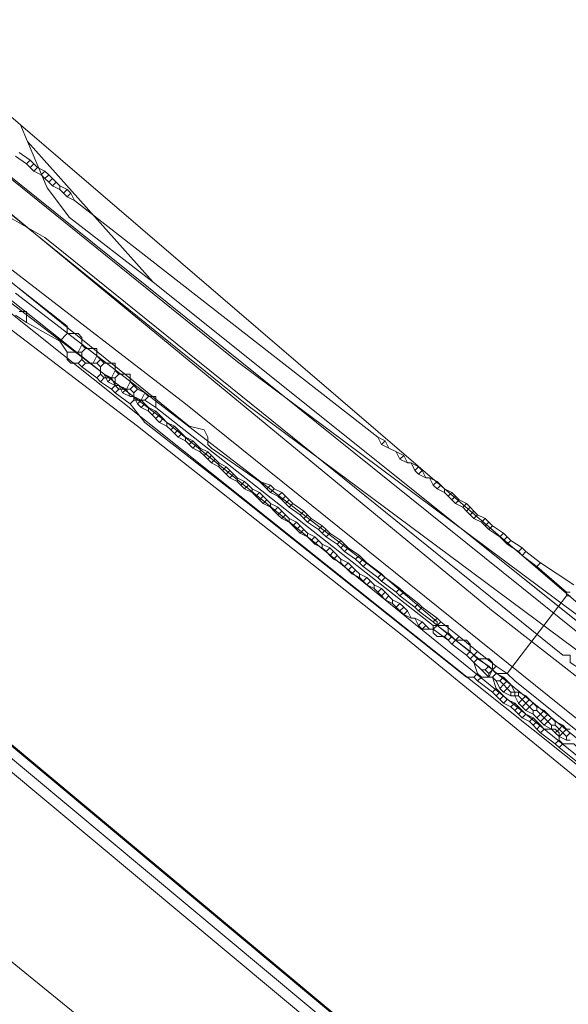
# Model space of a CAD drawing. Header units: metres. Extents: x 92810 to 93633, y 464687 to 465459.
# Tile 195 of 256: x 93221 to 93231, y 465132 to 465151. Entities that reach past the tile are written whole.
import ezdxf
from ezdxf.lldxf.tags import DXFTag

# ---------------------------------------------------------------- set-up
doc = ezdxf.new("R2010")
doc.units = ezdxf.units.M
for name, color, linetype, lineweight, transparency in [('B-OI-KL-DATA_KPN-G', 90, 'SI_B_DATA_KPN', 18, 0.4), ('B-OI-KL-DATA_LIANDER-G', 90, 'SI_B_DATA_LIANDER', 18, 0.4), ('B-OI-KL-DATA_ZIGGO BV-G', 90, 'SI_B_DATA_ZIGGO', 18, 0.4), ('B-OI-KL-ET_HS_LIANDER-G', 10, 'SI_B_ET_HS_LIANDON', 18, 0.4), ('B-OI-KL-ET_LS_LIANDER-G', 190, 'SI_B_ET_LS_LIANDER', 18, 0.4), ('B-OI-KL-GAS_LD_LIANDER-G', 30, 'SI_B_GAS_LD_LIANDER', 18, 0.4), ('B-WE-KL-DATA-G', 90, 'KL-DATA-N', 18, 0.4), ('B-WE-KL-WARMTENET-G', 80, 'KL-WARMTENET-N', 18, 0.4), ('B-WE-KL-WATER-G', 170, 'KL-WATER-N', 18, 0.4)]:
    doc.layers.add(name, color=color, linetype=linetype, lineweight=lineweight, transparency=transparency)
doc.styles.get("Standard").update_dxf_attribs({"font": 'isocp.shx'})
tags = doc.linetypes.add('KL-DATA-N', pattern='A,4,-1,[101,NLCS.SHX,S=0.5,R=0,X=0,Y=0],-1,4,-1,["D",Standard,S=1,R=0,X=-0.25,Y=-0.5],-1.5', length=12.5).pattern_tags.tags
tags[18] = DXFTag(74, 10)
tags = doc.linetypes.add('KL-WARMTENET-N', pattern='A,7,-1.5,["WN",Standard,S=1,R=0,X=-0.3,Y=-0.5],-3', length=11.5).pattern_tags.tags
tags[6] = DXFTag(74, 10)
doc.linetypes.add('KL-WATER-N', pattern='A,7,-0.5,[168,NLCS.SHX,S=0.75,R=0,X=0.75,Y=0],-2', length=9.5)
doc.linetypes.add('SI_B_DATA_KPN', pattern='A,5,-2,["KPN",Standard,S=1.5,R=0,X=-0.51,Y=-0.75],-8', length=15)
doc.linetypes.add('SI_B_DATA_LIANDER', pattern='A,5,-2,["LI-DATA",Standard,S=1.5,R=0,X=-0.51,Y=-0.75],-11', length=18)
doc.linetypes.add('SI_B_DATA_ZIGGO', pattern='A,5,-2,["ZIGGO",Standard,S=1.5,R=0,X=-0.51,Y=-0.75],-9', length=16)
doc.linetypes.add('SI_B_ET_HS_LIANDON', pattern='A,5,-2,["LI-HS",Standard,S=1.5,R=0,X=-0.51,Y=-0.75],-10', length=17)
doc.linetypes.add('SI_B_ET_LS_LIANDER', pattern='A,5,-2,["LI-LS",Standard,S=1.5,R=0,X=-0.51,Y=-0.75],-10', length=17)
doc.linetypes.add('SI_B_GAS_LD_LIANDER', pattern='A,5,-2,["LI-G-LD",Standard,S=1.5,R=0,X=-0.51,Y=-0.75],-11', length=18)

msp = doc.modelspace()

# ---------------------------------------------------------------- linework, layer by layer
at = {"layer": 'B-OI-KL-DATA_KPN-G', "flags": 128}
for points in [[(93196.893, 465166.179), (93196.964, 465165.964), (93197.893, 465165.536), (93203.679, 465161.036), (93208.679, 465156.964), (93238.25, 465133.179), (93246.893, 465126.464), (93257.25, 465117.321), (93258.036, 465116.821), (93258.036, 465116.679), (93258.25, 465116.679), (93258.393, 465116.536), (93258.964, 465116.107)], [(93196.964, 465150.821), (93200.321, 465148.25), (93201.036, 465147.821), (93201.964, 465147.036), (93207.036, 465143.179), (93208.321, 465142.107), (93214.893, 465136.75), (93217.107, 465135.107), (93218.179, 465134.179), (93224.321, 465129.179), (93229.107, 465125.393)]]:
    msp.add_lwpolyline(points, dxfattribs=at)
at = {"layer": 'B-OI-KL-DATA_LIANDER-G', "flags": 128}
for points in [[(93416.464, 465004.107), (93411.75, 465007.964), (93411.107, 465008.393), (93408.536, 465009.679), (93407.464, 465010.536), (93407.036, 465010.536), (93367.107, 465041.036), (93367.036, 465041.464), (93359.464, 465047.179), (93357.964, 465047.179), (93357.464, 465046.393), (93356.679, 465046.107), (93355.464, 465044.536), (93354.893, 465044.036), (93354.893, 465043.964), (93354.964, 465043.679), (93354.179, 465041.821), (93348.679, 465033.679), (93347.607, 465033.107), (93346.536, 465031.536), (93346.393, 465030.393), (93345.607, 465029.607), (93345.607, 465029.393), (93344.964, 465028.964), (93344.464, 465028.964), (93340.107, 465031.179), (93283.25, 465074.179), (93272.75, 465081.679), (93271.321, 465083.107), (93270.821, 465083.321), (93265.679, 465091.679), (93265.679, 465092.393), (93265.036, 465094.036), (93264.679, 465094.107), (93255.964, 465099.036), (93255.821, 465099.536), (93255.464, 465099.75), (93255.393, 465100.25), (93256.393, 465104.893), (93256.25, 465105.821), (93253.821, 465107.393), (93250.25, 465111.607), (93208.607, 465146.393), (93196.536, 465156.25), (93193.321, 465160.75), (93192.679, 465161.179), (93188.964, 465168.821)], [(93218.036, 465147.179), (93218.25, 465147.179), (93218.536, 465146.964), (93221.536, 465144.607), (93221.536, 465144.464)], [(93220.536, 465144.821), (93220.75, 465144.679)], [(93220.607, 465144.893), (93220.75, 465144.893), (93220.75, 465144.679)], [(93220.75, 465144.679), (93221.393, 465144.321)], [(93221.536, 465144.464), (93221.393, 465144.321)], [(93221.536, 465144.464), (93221.75, 465144.464), (93221.821, 465144.393), (93221.821, 465144.25)], [(93221.393, 465144.321), (93221.536, 465144.107)], [(93221.821, 465144.25), (93221.75, 465144.107)], [(93221.821, 465144.25), (93221.893, 465144.179)], [(93221.536, 465144.107), (93221.821, 465144.107)], [(93221.536, 465144.107), (93221.536, 465143.964), (93221.607, 465143.893), (93221.75, 465143.893)], [(93221.893, 465144.179), (93221.821, 465144.107)], [(93221.821, 465144.107), (93221.821, 465143.964)], [(93221.893, 465144.179), (93222.107, 465144.179), (93222.107, 465144.036)], [(93222.107, 465144.036), (93222.036, 465143.893)], [(93222.107, 465144.036), (93222.179, 465143.964)], [(93221.821, 465143.964), (93221.75, 465143.893)], [(93221.75, 465143.893), (93221.821, 465143.821)], [(93221.821, 465143.964), (93221.893, 465143.893)], [(93221.893, 465143.893), (93221.821, 465143.821)], [(93221.893, 465143.893), (93222.107, 465143.893)], [(93222.179, 465143.964), (93222.107, 465143.893)], [(93222.107, 465143.893), (93222.179, 465143.821)], [(93222.179, 465143.964), (93222.25, 465143.893)], [(93222.25, 465143.893), (93222.179, 465143.821)], [(93222.25, 465143.893), (93222.464, 465143.893), (93222.464, 465143.75)], [(93221.821, 465143.821), (93222.107, 465143.607)], [(93222.179, 465143.679), (93222.107, 465143.607)], [(93222.179, 465143.821), (93222.179, 465143.679)], [(93222.179, 465143.679), (93222.25, 465143.607)], [(93222.464, 465143.75), (93222.393, 465143.607)], [(93222.464, 465143.75), (93222.536, 465143.679)], [(93222.536, 465143.679), (93222.464, 465143.607)], [(93222.536, 465143.679), (93222.75, 465143.679), (93222.75, 465143.536)], [(93222.107, 465143.607), (93222.179, 465143.536)], [(93222.25, 465143.607), (93222.179, 465143.536)], [(93222.179, 465143.536), (93222.393, 465143.393)], [(93222.25, 465143.607), (93222.464, 465143.607)], [(93222.464, 465143.464), (93222.393, 465143.393)], [(93222.464, 465143.607), (93222.464, 465143.464)], [(93222.464, 465143.464), (93222.536, 465143.393)], [(93222.75, 465143.536), (93222.679, 465143.393)], [(93222.75, 465143.536), (93222.821, 465143.464)], [(93222.821, 465143.464), (93222.75, 465143.393)], [(93222.821, 465143.464), (93222.893, 465143.393)], [(93222.393, 465143.393), (93222.464, 465143.321)], [(93222.536, 465143.393), (93222.464, 465143.321)], [(93222.464, 465143.321), (93222.75, 465143.107)], [(93222.536, 465143.393), (93222.75, 465143.393)], [(93222.75, 465143.393), (93222.821, 465143.321)], [(93222.893, 465143.393), (93222.821, 465143.321)], [(93222.821, 465143.321), (93222.821, 465143.179)], [(93222.893, 465143.393), (93223.036, 465143.321)], [(93223.036, 465143.321), (93222.964, 465143.179)], [(93223.036, 465143.321), (93223.107, 465143.25)], [(93222.821, 465143.179), (93222.75, 465143.107)], [(93222.75, 465143.107), (93223.036, 465142.75), (93224.679, 465141.464), (93229.25, 465137.821), (93229.393, 465137.821)], [(93222.821, 465143.179), (93223.036, 465143.179)], [(93223.107, 465143.25), (93223.036, 465143.179)], [(93223.036, 465143.179), (93223.25, 465143.036)], [(93223.107, 465143.25), (93223.25, 465143.25), (93223.25, 465143.036)], [(93223.25, 465143.036), (93228.607, 465138.821)], [(93228.607, 465138.821), (93228.893, 465138.821), (93228.893, 465138.679)], [(93228.607, 465138.821), (93228.607, 465138.679), (93228.679, 465138.607), (93228.821, 465138.607)], [(93228.893, 465138.679), (93228.821, 465138.607)], [(93228.821, 465138.607), (93228.893, 465138.536)], [(93228.893, 465138.679), (93228.964, 465138.607)], [(93228.964, 465138.607), (93228.893, 465138.536)], [(93228.893, 465138.536), (93228.964, 465138.464)], [(93228.964, 465138.607), (93229.036, 465138.536)], [(93229.036, 465138.536), (93228.964, 465138.464)], [(93229.036, 465138.536), (93229.25, 465138.536), (93229.321, 465138.464), (93229.321, 465138.321)], [(93228.964, 465138.464), (93229.25, 465138.25)], [(93229.321, 465138.321), (93229.25, 465138.25)], [(93229.25, 465138.25), (93229.321, 465138.179)], [(93229.321, 465138.321), (93229.393, 465138.25)], [(93229.393, 465138.25), (93229.321, 465138.179)], [(93229.321, 465138.179), (93229.393, 465138.107)], [(93229.393, 465138.25), (93229.464, 465138.179)], [(93229.464, 465138.179), (93229.393, 465138.107)], [(93229.464, 465138.179), (93229.679, 465138.179), (93229.75, 465138.107), (93229.75, 465137.964)], [(93229.393, 465138.107), (93229.464, 465137.893)], [(93229.75, 465137.964), (93229.679, 465137.821)], [(93229.75, 465137.964), (93229.821, 465137.893)], [(93229.464, 465137.893), (93229.393, 465137.821)], [(93229.393, 465137.821), (93229.464, 465137.75)], [(93229.464, 465137.893), (93229.536, 465137.821)], [(93229.536, 465137.821), (93229.464, 465137.75)], [(93229.536, 465137.821), (93229.75, 465137.821)], [(93229.821, 465137.893), (93229.75, 465137.821)], [(93229.75, 465137.821), (93229.821, 465137.607)], [(93229.821, 465137.893), (93230.036, 465137.893), (93230.179, 465137.75), (93239.607, 465130.179), (93240.321, 465129.536), (93242.036, 465128.107), (93242.036, 465127.964)], [(93229.464, 465137.75), (93229.75, 465137.536)], [(93229.821, 465137.607), (93229.75, 465137.536)], [(93229.821, 465137.607), (93229.893, 465137.536)], [(93229.75, 465137.536), (93229.821, 465137.464)], [(93229.893, 465137.536), (93229.821, 465137.464)], [(93229.821, 465137.464), (93229.893, 465137.393)], [(93229.893, 465137.536), (93229.964, 465137.464)], [(93229.964, 465137.464), (93229.893, 465137.393)], [(93229.893, 465137.393), (93229.964, 465137.321)], [(93229.964, 465137.464), (93230.036, 465137.393)], [(93230.036, 465137.393), (93229.964, 465137.321)], [(93230.036, 465137.393), (93230.179, 465137.321)], [(93229.964, 465137.321), (93230.107, 465137.25)], [(93230.179, 465137.321), (93230.107, 465137.25)], [(93230.107, 465137.25), (93230.179, 465137.179)], [(93230.179, 465137.321), (93230.321, 465137.179)], [(93230.25, 465137.25), (93230.179, 465137.179)], [(93230.179, 465137.179), (93230.321, 465137.036)], [(93230.321, 465137.179), (93230.25, 465137.107)], [(93230.321, 465137.179), (93230.393, 465137.107)], [(93230.393, 465137.107), (93230.321, 465137.036)], [(93230.321, 465137.036), (93230.464, 465136.964)], [(93230.393, 465137.107), (93230.536, 465137.036)], [(93230.536, 465137.036), (93230.464, 465136.964)], [(93230.536, 465137.036), (93230.607, 465136.964)], [(93230.464, 465136.964), (93230.536, 465136.893)], [(93230.607, 465136.964), (93230.536, 465136.893)], [(93230.536, 465136.893), (93230.607, 465136.821)], [(93230.607, 465136.964), (93230.679, 465136.893)], [(93230.679, 465136.893), (93230.607, 465136.821)], [(93230.607, 465136.821), (93230.679, 465136.75)], [(93230.679, 465136.893), (93230.75, 465136.821)], [(93230.75, 465136.821), (93230.679, 465136.75)], [(93230.75, 465136.821), (93230.964, 465136.821), (93231.036, 465136.75), (93231.036, 465136.607)], [(93230.679, 465136.75), (93230.964, 465136.536)], [(93231.036, 465136.607), (93230.964, 465136.536)], [(93230.964, 465136.536), (93231.036, 465136.464)], [(93231.036, 465136.607), (93231.107, 465136.536)], [(93231.107, 465136.536), (93231.036, 465136.464)], [(93231.036, 465136.464), (93231.393, 465136.179)], [(93231.107, 465136.536), (93231.321, 465136.536), (93231.464, 465136.393), (93231.464, 465136.25)]]:
    msp.add_lwpolyline(points, dxfattribs=at)
at = {"layer": 'B-OI-KL-DATA_ZIGGO BV-G', "flags": 128}
for points in [[(93220.632, 465148.502), (93218.677, 465150.182)], [(93220.632, 465148.502), (93237.543, 465133.974)], [(93220.769, 465148.18), (93220.632, 465148.502)], [(93220.769, 465148.18), (93223.2, 465145.461)], [(93221.58, 465146.71), (93221.15, 465147.28), (93220.769, 465148.18)], [(93223.2, 465145.461), (93221.58, 465146.71)], [(93223.2, 465145.461), (93237.543, 465133.974)], [(93223.2, 465145.461), (93248.201, 465125.438), (93257.425, 465119.296), (93259.224, 465118.888)]]:
    msp.add_lwpolyline(points, dxfattribs=at)
at = {"layer": 'B-OI-KL-ET_HS_LIANDER-G', "flags": 128}
for points in [[(93188.321, 465170.679), (93190.464, 465168.607), (93191.607, 465167.679), (93216.321, 465148.893), (93223.821, 465143.107), (93239.25, 465130.679), (93248.464, 465123.107), (93261.607, 465112.25), (93262.036, 465111.964), (93263.179, 465111.607), (93264.607, 465111.679), (93265.179, 465111.821), (93265.964, 465112.036), (93266.179, 465112.179), (93269.107, 465114.607), (93269.179, 465114.464)], [(93189.607, 465168.179), (93196.607, 465162.679), (93204.893, 465156.393), (93211.393, 465151.536), (93214.75, 465148.893), (93222.893, 465142.679), (93228.036, 465138.607), (93260.107, 465112.321), (93261.607, 465111.179), (93262.964, 465110.821)], [(93192.893, 465161.179), (93193.679, 465159.679), (93194.393, 465158.607), (93195.393, 465157.321), (93196.25, 465156.464), (93208.536, 465146.464), (93214.964, 465141.107), (93250.107, 465111.75), (93250.893, 465110.964), (93253.536, 465107.679), (93253.821, 465107.464), (93256.107, 465105.893), (93256.25, 465105.679), (93256.393, 465105.393), (93256.393, 465105.036), (93255.321, 465099.964), (93256.036, 465099.25)], [(93192.607, 465161.036), (93192.964, 465160.179), (93193.893, 465158.607), (93194.607, 465157.607), (93195.464, 465156.679), (93196.393, 465155.75), (93197.893, 465154.536), (93208.25, 465146.179), (93213.393, 465141.893), (93249.821, 465111.464), (93250.607, 465110.679), (93253.25, 465107.393), (93253.679, 465107.036), (93255.821, 465105.607), (93255.964, 465105.393), (93254.964, 465100.464), (93255.036, 465099.607), (93255.821, 465098.964)], [(93192.75, 465161.036), (93193.464, 465159.607), (93193.75, 465159.179), (93195.107, 465157.321), (93196.536, 465155.893), (93197.679, 465154.964), (93208.393, 465146.321), (93213.107, 465142.393), (93249.964, 465111.607), (93250.75, 465110.821), (93253.393, 465107.536), (93253.821, 465107.179), (93255.964, 465105.75), (93256.107, 465105.536), (93256.179, 465105.107), (93256.107, 465104.75), (93255.179, 465100.464), (93255.25, 465099.679), (93255.893, 465099.107)], [(93220.536, 465145.25), (93227.679, 465139.75), (93228.679, 465138.893), (93228.679, 465138.821)], [(93220.464, 465145.107), (93222.25, 465143.679)], [(93220.321, 465144.964), (93231.679, 465135.893)], [(93222.25, 465143.679), (93222.393, 465143.607)], [(93222.25, 465143.679), (93222.321, 465143.536)], [(93222.393, 465143.607), (93222.321, 465143.536)], [(93222.321, 465143.536), (93222.464, 465143.464)], [(93222.393, 465143.607), (93222.464, 465143.464)], [(93222.464, 465143.464), (93222.536, 465143.464)], [(93222.536, 465143.464), (93222.679, 465143.393)], [(93222.536, 465143.464), (93222.607, 465143.321)], [(93222.679, 465143.393), (93222.607, 465143.321)], [(93222.607, 465143.321), (93222.75, 465143.25)], [(93222.679, 465143.393), (93222.75, 465143.25)], [(93222.75, 465143.25), (93222.821, 465143.25)], [(93222.821, 465143.25), (93222.964, 465143.179)], [(93222.821, 465143.25), (93222.893, 465143.107)], [(93222.964, 465143.179), (93222.893, 465143.107)], [(93222.893, 465143.107), (93222.964, 465143.036)], [(93222.964, 465143.179), (93223.036, 465143.107)], [(93223.036, 465143.107), (93222.964, 465143.036)], [(93223.036, 465143.107), (93223.107, 465143.036)], [(93222.964, 465143.036), (93223.107, 465142.964)], [(93223.107, 465143.036), (93223.25, 465142.964)], [(93223.107, 465143.036), (93223.107, 465142.964)], [(93223.107, 465142.964), (93223.179, 465142.893)], [(93223.25, 465142.964), (93223.179, 465142.893)], [(93223.179, 465142.893), (93223.321, 465142.75)], [(93223.25, 465142.964), (93223.321, 465142.893)], [(93223.321, 465142.893), (93223.25, 465142.821)], [(93223.321, 465142.893), (93223.393, 465142.821)], [(93223.393, 465142.821), (93223.321, 465142.75)], [(93223.321, 465142.75), (93223.464, 465142.679)], [(93223.393, 465142.821), (93223.464, 465142.75)], [(93223.464, 465142.75), (93223.607, 465142.679)], [(93223.464, 465142.75), (93223.464, 465142.679)], [(93223.464, 465142.679), (93223.536, 465142.607)], [(93223.607, 465142.679), (93223.536, 465142.607)], [(93223.536, 465142.607), (93223.607, 465142.536)], [(93223.607, 465142.679), (93223.679, 465142.607)], [(93223.679, 465142.607), (93223.607, 465142.536)], [(93223.607, 465142.536), (93223.679, 465142.464)], [(93223.679, 465142.607), (93223.75, 465142.536)], [(93223.75, 465142.536), (93223.679, 465142.464)], [(93223.75, 465142.536), (93223.821, 465142.464)], [(93223.679, 465142.464), (93223.821, 465142.393)], [(93223.821, 465142.464), (93223.964, 465142.393)], [(93223.821, 465142.464), (93223.821, 465142.393)], [(93223.821, 465142.393), (93223.893, 465142.321)], [(93223.964, 465142.393), (93223.893, 465142.321)], [(93223.893, 465142.321), (93223.964, 465142.25)], [(93223.964, 465142.393), (93224.036, 465142.321)], [(93224.036, 465142.321), (93223.964, 465142.25)], [(93224.036, 465142.321), (93224.107, 465142.25)], [(93223.964, 465142.25), (93224.107, 465142.179)], [(93224.107, 465142.25), (93224.25, 465142.179)], [(93224.107, 465142.25), (93224.107, 465142.179)], [(93224.107, 465142.179), (93224.179, 465142.107)], [(93224.25, 465142.179), (93224.179, 465142.107)], [(93224.25, 465142.179), (93224.321, 465142.107)], [(93224.179, 465142.107), (93224.25, 465142.036)], [(93224.321, 465142.107), (93224.25, 465142.036)], [(93224.25, 465142.036), (93224.321, 465141.964)], [(93224.321, 465142.107), (93224.393, 465142.036)], [(93224.393, 465142.036), (93224.321, 465141.964)], [(93224.321, 465141.964), (93224.464, 465141.893)], [(93224.393, 465142.036), (93224.464, 465141.964)], [(93224.464, 465141.964), (93224.607, 465141.893)], [(93224.464, 465141.964), (93224.464, 465141.893)], [(93224.464, 465141.893), (93224.536, 465141.821)], [(93224.607, 465141.893), (93224.536, 465141.821)], [(93224.536, 465141.821), (93224.607, 465141.75)], [(93224.607, 465141.893), (93224.679, 465141.821)], [(93224.679, 465141.821), (93224.607, 465141.75)], [(93224.607, 465141.75), (93224.679, 465141.679)], [(93224.679, 465141.821), (93224.821, 465141.679)], [(93224.75, 465141.75), (93224.679, 465141.679)], [(93224.679, 465141.679), (93224.821, 465141.607)], [(93224.821, 465141.679), (93224.964, 465141.607)], [(93224.821, 465141.679), (93224.821, 465141.607)], [(93224.821, 465141.607), (93224.893, 465141.536)], [(93224.964, 465141.607), (93224.893, 465141.536)], [(93224.964, 465141.607), (93225.036, 465141.536)], [(93224.893, 465141.536), (93224.964, 465141.464)], [(93225.036, 465141.536), (93224.964, 465141.464)], [(93224.964, 465141.464), (93225.107, 465141.393)], [(93225.036, 465141.536), (93225.107, 465141.464)], [(93225.107, 465141.464), (93225.25, 465141.393)], [(93225.107, 465141.464), (93225.107, 465141.393)], [(93225.107, 465141.393), (93225.179, 465141.321)], [(93225.25, 465141.393), (93225.179, 465141.321)], [(93225.25, 465141.393), (93225.321, 465141.321)], [(93225.179, 465141.321), (93225.321, 465141.179)], [(93225.321, 465141.321), (93225.25, 465141.25)], [(93225.321, 465141.321), (93225.393, 465141.25)], [(93225.393, 465141.25), (93225.321, 465141.179)], [(93225.393, 465141.25), (93225.464, 465141.179)], [(93225.321, 465141.179), (93225.464, 465141.107)], [(93225.464, 465141.179), (93225.607, 465141.107)], [(93225.464, 465141.179), (93225.464, 465141.107)], [(93225.464, 465141.107), (93225.536, 465141.036)], [(93225.607, 465141.107), (93225.536, 465141.036)], [(93225.536, 465141.036), (93225.607, 465140.964)], [(93225.607, 465141.107), (93225.679, 465141.036)], [(93225.679, 465141.036), (93225.607, 465140.964)], [(93225.679, 465141.036), (93225.75, 465140.964)], [(93225.607, 465140.964), (93225.679, 465140.893)], [(93225.75, 465140.964), (93225.679, 465140.893)], [(93225.679, 465140.893), (93225.821, 465140.821)], [(93225.75, 465140.964), (93225.821, 465140.893)], [(93225.821, 465140.893), (93225.964, 465140.821)], [(93225.821, 465140.893), (93225.821, 465140.821)], [(93225.821, 465140.821), (93225.893, 465140.75)], [(93225.964, 465140.821), (93225.893, 465140.75)], [(93225.964, 465140.821), (93226.036, 465140.75)], [(93225.893, 465140.75), (93225.964, 465140.679)], [(93226.036, 465140.75), (93225.964, 465140.679)], [(93225.964, 465140.679), (93226.036, 465140.607)], [(93226.036, 465140.75), (93226.107, 465140.679)], [(93226.107, 465140.679), (93226.036, 465140.607)], [(93226.107, 465140.679), (93226.179, 465140.607)], [(93226.036, 465140.607), (93226.179, 465140.536)], [(93226.179, 465140.607), (93226.321, 465140.536)], [(93226.179, 465140.607), (93226.179, 465140.536)], [(93226.179, 465140.536), (93226.25, 465140.464)], [(93226.321, 465140.536), (93226.25, 465140.464)], [(93226.25, 465140.464), (93226.321, 465140.393)], [(93226.321, 465140.536), (93226.393, 465140.464)], [(93226.393, 465140.464), (93226.321, 465140.393)], [(93226.393, 465140.464), (93226.464, 465140.393)], [(93226.321, 465140.393), (93226.464, 465140.321)], [(93226.464, 465140.393), (93226.607, 465140.321)], [(93226.464, 465140.393), (93226.464, 465140.321)], [(93226.464, 465140.321), (93226.536, 465140.25)], [(93226.607, 465140.321), (93226.536, 465140.25)], [(93226.536, 465140.25), (93226.607, 465140.179)], [(93226.607, 465140.321), (93226.679, 465140.25)], [(93226.679, 465140.25), (93226.607, 465140.179)], [(93226.679, 465140.25), (93226.821, 465140.107)], [(93226.607, 465140.179), (93226.679, 465140.107)], [(93226.75, 465140.179), (93226.679, 465140.107)], [(93226.679, 465140.107), (93226.821, 465140.036)], [(93226.821, 465140.107), (93226.964, 465140.036)], [(93226.821, 465140.107), (93226.821, 465140.036)], [(93226.821, 465140.036), (93226.893, 465139.964)], [(93226.964, 465140.036), (93226.893, 465139.964)], [(93226.893, 465139.964), (93226.964, 465139.893)], [(93226.964, 465140.036), (93227.036, 465139.964)], [(93227.036, 465139.964), (93226.964, 465139.893)], [(93226.964, 465139.893), (93227.036, 465139.821)], [(93227.036, 465139.964), (93227.107, 465139.893)], [(93227.107, 465139.893), (93227.036, 465139.821)], [(93227.107, 465139.893), (93227.179, 465139.821)], [(93227.036, 465139.821), (93227.179, 465139.75)], [(93227.179, 465139.821), (93227.321, 465139.75)], [(93227.179, 465139.821), (93227.179, 465139.75)], [(93227.179, 465139.75), (93227.321, 465139.607)], [(93227.321, 465139.75), (93227.25, 465139.679)], [(93227.321, 465139.75), (93227.393, 465139.679)], [(93227.393, 465139.679), (93227.321, 465139.607)], [(93227.393, 465139.679), (93227.464, 465139.607)], [(93227.321, 465139.607), (93227.464, 465139.536)], [(93227.464, 465139.607), (93227.607, 465139.536)], [(93227.464, 465139.607), (93227.464, 465139.536)], [(93227.464, 465139.536), (93227.536, 465139.464)], [(93227.607, 465139.536), (93227.536, 465139.464)], [(93227.607, 465139.536), (93227.679, 465139.464)], [(93227.536, 465139.464), (93227.607, 465139.393)], [(93227.679, 465139.464), (93227.607, 465139.393)], [(93227.607, 465139.393), (93227.679, 465139.321)], [(93227.679, 465139.464), (93227.821, 465139.321)], [(93227.75, 465139.393), (93227.679, 465139.321)], [(93227.679, 465139.321), (93227.821, 465139.25)], [(93227.821, 465139.321), (93227.964, 465139.25)], [(93227.821, 465139.321), (93227.821, 465139.25)], [(93227.821, 465139.25), (93227.893, 465139.179)], [(93227.964, 465139.25), (93227.893, 465139.179)], [(93227.893, 465139.179), (93227.964, 465139.107)], [(93227.964, 465139.25), (93228.036, 465139.179)], [(93228.036, 465139.179), (93227.964, 465139.107)], [(93227.964, 465139.107), (93228.036, 465139.036)], [(93228.036, 465139.179), (93228.107, 465139.107)], [(93228.107, 465139.107), (93228.036, 465139.036)], [(93228.107, 465139.107), (93228.179, 465138.964)], [(93228.036, 465139.036), (93228.179, 465138.964)], [(93228.179, 465138.964), (93228.25, 465138.964)], [(93228.25, 465138.964), (93228.393, 465138.893)], [(93228.25, 465138.964), (93228.321, 465138.821)], [(93228.393, 465138.893), (93228.321, 465138.821)], [(93228.321, 465138.821), (93228.393, 465138.75)], [(93228.393, 465138.893), (93228.464, 465138.821)], [(93228.464, 465138.821), (93228.393, 465138.75)], [(93228.393, 465138.75), (93228.607, 465138.75)], [(93228.464, 465138.821), (93228.536, 465138.75)], [(93228.679, 465138.821), (93228.607, 465138.75)], [(93228.607, 465138.75), (93228.893, 465138.536)], [(93228.679, 465138.821), (93228.964, 465138.607)], [(93228.964, 465138.607), (93228.893, 465138.536)], [(93228.893, 465138.536), (93228.964, 465138.464)], [(93228.964, 465138.607), (93229.036, 465138.536)], [(93229.036, 465138.536), (93228.964, 465138.464)], [(93229.036, 465138.536), (93229.321, 465138.321)], [(93228.964, 465138.464), (93229.25, 465138.25)], [(93229.321, 465138.321), (93229.25, 465138.25)], [(93229.25, 465138.25), (93229.321, 465138.179)], [(93229.321, 465138.321), (93229.393, 465138.25)], [(93229.393, 465138.25), (93229.321, 465138.179)], [(93229.321, 465138.179), (93229.393, 465138.107)], [(93229.393, 465138.25), (93229.464, 465138.179)], [(93229.464, 465138.179), (93229.393, 465138.107)], [(93229.464, 465138.179), (93229.679, 465138.036)], [(93229.393, 465138.107), (93229.536, 465137.964)], [(93229.536, 465137.964), (93229.607, 465137.964)], [(93229.536, 465137.964), (93229.679, 465137.821)], [(93229.679, 465138.036), (93229.607, 465137.964)], [(93229.607, 465137.964), (93229.679, 465137.893)], [(93229.679, 465138.036), (93229.75, 465137.964)], [(93229.75, 465137.964), (93229.679, 465137.893)], [(93229.75, 465137.964), (93229.821, 465137.893)], [(93229.679, 465137.893), (93229.679, 465137.821)], [(93229.679, 465137.821), (93229.75, 465137.821)], [(93229.821, 465137.893), (93229.75, 465137.821)], [(93229.75, 465137.821), (93229.821, 465137.75)], [(93229.821, 465137.893), (93229.964, 465137.821)], [(93229.964, 465137.821), (93229.893, 465137.75)], [(93229.964, 465137.821), (93230.036, 465137.75)], [(93229.821, 465137.75), (93229.893, 465137.75)], [(93229.821, 465137.75), (93229.893, 465137.607)], [(93229.893, 465137.75), (93229.964, 465137.679)], [(93229.964, 465137.679), (93229.893, 465137.607)], [(93229.893, 465137.607), (93229.964, 465137.536)], [(93230.036, 465137.75), (93229.964, 465137.679)], [(93229.964, 465137.679), (93230.036, 465137.607)], [(93230.036, 465137.607), (93229.964, 465137.536)], [(93230.036, 465137.75), (93230.107, 465137.679)], [(93230.107, 465137.679), (93230.036, 465137.607)], [(93230.036, 465137.607), (93230.107, 465137.536)], [(93230.107, 465137.679), (93230.179, 465137.536)], [(93229.964, 465137.536), (93230.107, 465137.464)], [(93230.107, 465137.536), (93230.25, 465137.536)], [(93230.107, 465137.536), (93230.107, 465137.464)], [(93230.107, 465137.464), (93230.25, 465137.464)], [(93230.179, 465137.536), (93230.179, 465137.464)], [(93230.179, 465137.464), (93230.25, 465137.321)], [(93230.25, 465137.536), (93230.393, 465137.464)], [(93230.25, 465137.536), (93230.25, 465137.464)], [(93230.25, 465137.464), (93230.321, 465137.393)], [(93230.321, 465137.393), (93230.25, 465137.321)], [(93230.393, 465137.464), (93230.321, 465137.393)], [(93230.321, 465137.393), (93230.393, 465137.321)], [(93230.393, 465137.464), (93230.464, 465137.393)], [(93230.464, 465137.393), (93230.393, 465137.321)], [(93230.464, 465137.393), (93230.536, 465137.321)], [(93230.25, 465137.321), (93230.321, 465137.25)], [(93230.393, 465137.321), (93230.321, 465137.25)], [(93230.321, 465137.25), (93230.393, 465137.179)], [(93230.393, 465137.321), (93230.464, 465137.25)], [(93230.464, 465137.25), (93230.393, 465137.179)], [(93230.536, 465137.321), (93230.464, 465137.25)], [(93230.464, 465137.25), (93230.536, 465137.179)], [(93230.536, 465137.321), (93230.607, 465137.25)], [(93230.607, 465137.25), (93230.75, 465137.179)], [(93230.607, 465137.25), (93230.607, 465137.179)], [(93230.393, 465137.179), (93230.536, 465137.107)], [(93230.536, 465137.179), (93230.607, 465137.179)], [(93230.536, 465137.179), (93230.536, 465137.107)], [(93230.536, 465137.107), (93230.607, 465137.036)], [(93230.607, 465137.179), (93230.679, 465137.107)], [(93230.679, 465137.107), (93230.607, 465137.036)], [(93230.607, 465137.036), (93230.679, 465136.964)], [(93230.75, 465137.179), (93230.679, 465137.107)], [(93230.679, 465137.107), (93230.75, 465137.036)], [(93230.75, 465137.036), (93230.679, 465136.964)], [(93230.75, 465137.179), (93230.821, 465137.107)], [(93230.821, 465137.107), (93230.75, 465137.036)], [(93230.75, 465137.036), (93230.821, 465136.964)], [(93230.821, 465137.107), (93230.893, 465137.036)], [(93230.893, 465137.036), (93230.821, 465136.964)], [(93230.893, 465137.036), (93230.964, 465136.964)], [(93230.679, 465136.964), (93230.75, 465136.893)], [(93230.821, 465136.964), (93230.75, 465136.893)], [(93230.75, 465136.893), (93230.893, 465136.821)], [(93230.821, 465136.964), (93230.893, 465136.893)], [(93230.893, 465136.893), (93230.964, 465136.893)], [(93230.893, 465136.893), (93230.893, 465136.821)], [(93230.893, 465136.821), (93230.964, 465136.75)], [(93230.964, 465136.964), (93231.107, 465136.893)], [(93230.964, 465136.964), (93230.964, 465136.893)], [(93230.964, 465136.893), (93231.036, 465136.821)], [(93231.036, 465136.821), (93230.964, 465136.75)], [(93231.107, 465136.893), (93231.036, 465136.821)], [(93231.036, 465136.821), (93231.107, 465136.75)], [(93231.107, 465136.893), (93231.179, 465136.821)], [(93231.179, 465136.821), (93231.107, 465136.75)], [(93231.179, 465136.821), (93231.25, 465136.821)], [(93230.964, 465136.75), (93231.036, 465136.679)], [(93231.107, 465136.75), (93231.036, 465136.679)], [(93231.036, 465136.679), (93231.179, 465136.607)], [(93231.107, 465136.75), (93231.179, 465136.679)], [(93231.25, 465136.75), (93231.179, 465136.679)], [(93231.179, 465136.679), (93231.179, 465136.607)], [(93231.179, 465136.607), (93231.25, 465136.607)]]:
    msp.add_lwpolyline(points, dxfattribs=at)
at = {"layer": 'B-OI-KL-ET_LS_LIANDER-G'}
for p, q in [((93195.75, 465165.393), (93223.893, 465142.679)), ((93220.536, 465147.893), (93220.75, 465147.75)), ((93220.607, 465147.964), (93220.821, 465147.821)), ((93220.821, 465147.821), (93220.75, 465147.75)), ((93220.75, 465147.75), (93220.821, 465147.679)), ((93220.821, 465147.821), (93220.893, 465147.75)), ((93220.893, 465147.75), (93220.821, 465147.679)), ((93220.821, 465147.679), (93220.893, 465147.607)), ((93220.893, 465147.75), (93220.964, 465147.679)), ((93220.964, 465147.679), (93220.893, 465147.607)), ((93220.964, 465147.679), (93221.107, 465147.607)), ((93220.893, 465147.607), (93221.036, 465147.536)), ((93221.107, 465147.607), (93221.036, 465147.536)), ((93221.036, 465147.536), (93221.107, 465147.464)), ((93221.107, 465147.607), (93221.179, 465147.536)), ((93221.179, 465147.536), (93221.107, 465147.464)), ((93221.107, 465147.464), (93221.179, 465147.393)), ((93221.179, 465147.536), (93221.25, 465147.464)), ((93221.25, 465147.464), (93221.179, 465147.393)), ((93221.25, 465147.464), (93221.321, 465147.393)), ((93221.179, 465147.393), (93221.25, 465147.321)), ((93221.321, 465147.393), (93221.25, 465147.321)), ((93221.25, 465147.321), (93221.393, 465147.25)), ((93221.321, 465147.393), (93221.393, 465147.321)), ((93221.393, 465147.321), (93221.536, 465147.25)), ((93221.393, 465147.321), (93221.393, 465147.25)), ((93221.393, 465147.25), (93221.464, 465147.179)), ((93221.536, 465147.25), (93221.464, 465147.179)), ((93221.464, 465147.179), (93221.536, 465147.107)), ((93221.536, 465147.25), (93221.607, 465147.179)), ((93221.607, 465147.179), (93221.536, 465147.107)), ((93221.536, 465147.107), (93221.679, 465147.036)), ((93221.607, 465147.179), (93221.679, 465147.036)), ((93221.679, 465147.036), (93227.536, 465142.464)), ((93223.893, 465142.679), (93224.179, 465142.607)), ((93224.179, 465142.607), (93224.25, 465142.464)), ((93224.25, 465142.464), (93224.25, 465142.321)), ((93224.25, 465142.321), (93224.321, 465142.25)), ((93227.536, 465142.464), (93227.679, 465142.393)), ((93227.536, 465142.464), (93227.607, 465142.321)), ((93227.679, 465142.393), (93227.607, 465142.321)), ((93227.607, 465142.321), (93228.036, 465142.107)), ((93227.679, 465142.393), (93227.75, 465142.25)), ((93224.321, 465142.25), (93225.25, 465141.607)), ((93227.893, 465142.179), (93227.964, 465142.036)), ((93228.036, 465142.107), (93227.964, 465142.036)), ((93227.964, 465142.036), (93228.107, 465141.964)), ((93228.036, 465142.107), (93228.107, 465141.964)), ((93228.107, 465141.964), (93228.179, 465141.964)), ((93228.179, 465141.964), (93228.321, 465141.893)), ((93228.179, 465141.964), (93228.25, 465141.821)), ((93228.321, 465141.893), (93228.25, 465141.821)), ((93228.25, 465141.821), (93228.321, 465141.75)), ((93228.321, 465141.893), (93228.393, 465141.821)), ((93228.393, 465141.821), (93228.321, 465141.75)), ((93228.321, 465141.75), (93228.464, 465141.679)), ((93228.393, 465141.821), (93228.464, 465141.679)), ((93225.25, 465141.607), (93225.464, 465141.536)), ((93225.25, 465141.607), (93225.393, 465141.464)), ((93228.464, 465141.679), (93228.536, 465141.679)), ((93228.536, 465141.679), (93228.679, 465141.607)), ((93228.536, 465141.679), (93228.607, 465141.536)), ((93228.679, 465141.607), (93228.607, 465141.536)), ((93228.679, 465141.607), (93228.75, 465141.536)), ((93225.464, 465141.536), (93225.393, 465141.464)), ((93225.393, 465141.464), (93225.464, 465141.393)), ((93225.464, 465141.536), (93225.536, 465141.464)), ((93225.536, 465141.464), (93225.464, 465141.393)), ((93225.464, 465141.393), (93225.607, 465141.321)), ((93225.536, 465141.464), (93225.679, 465141.393)), ((93225.679, 465141.393), (93225.607, 465141.321)), ((93225.679, 465141.393), (93225.821, 465141.25)), ((93228.607, 465141.536), (93228.679, 465141.464)), ((93228.75, 465141.536), (93228.679, 465141.464)), ((93228.679, 465141.464), (93228.821, 465141.393)), ((93228.75, 465141.536), (93228.821, 465141.464)), ((93228.821, 465141.464), (93228.964, 465141.393)), ((93228.821, 465141.464), (93228.821, 465141.393)), ((93228.821, 465141.393), (93228.893, 465141.321)), ((93228.964, 465141.393), (93228.893, 465141.321)), ((93228.964, 465141.393), (93229.036, 465141.321)), ((93225.607, 465141.321), (93225.679, 465141.25)), ((93225.75, 465141.321), (93225.679, 465141.25)), ((93225.679, 465141.25), (93225.821, 465141.107)), ((93225.821, 465141.25), (93225.75, 465141.179)), ((93225.821, 465141.25), (93225.893, 465141.179)), ((93228.893, 465141.321), (93228.964, 465141.25)), ((93229.036, 465141.321), (93228.964, 465141.25)), ((93228.964, 465141.25), (93229.036, 465141.179)), ((93229.036, 465141.321), (93229.107, 465141.25)), ((93229.107, 465141.25), (93229.036, 465141.179)), ((93229.107, 465141.25), (93229.25, 465141.179)), ((93225.893, 465141.179), (93225.821, 465141.107)), ((93225.821, 465141.107), (93226.036, 465140.964)), ((93225.893, 465141.179), (93226.107, 465141.036)), ((93226.107, 465141.036), (93226.036, 465140.964)), ((93226.107, 465141.036), (93226.179, 465140.964)), ((93229.036, 465141.179), (93229.179, 465141.107)), ((93229.25, 465141.179), (93229.179, 465141.107)), ((93229.179, 465141.107), (93229.25, 465141.036)), ((93229.25, 465141.179), (93229.321, 465141.107)), ((93229.321, 465141.107), (93229.25, 465141.036)), ((93229.25, 465141.036), (93229.321, 465140.964)), ((93229.321, 465141.107), (93229.393, 465141.036)), ((93229.393, 465141.036), (93229.321, 465140.964)), ((93229.393, 465141.036), (93229.464, 465140.964)), ((93226.036, 465140.964), (93226.107, 465140.893)), ((93226.179, 465140.964), (93226.107, 465140.893)), ((93226.107, 465140.893), (93226.179, 465140.821)), ((93226.179, 465140.964), (93226.25, 465140.893)), ((93226.25, 465140.893), (93226.179, 465140.821)), ((93226.179, 465140.821), (93226.393, 465140.679)), ((93226.25, 465140.893), (93226.464, 465140.75)), ((93229.321, 465140.964), (93229.393, 465140.893)), ((93229.464, 465140.964), (93229.393, 465140.893)), ((93229.393, 465140.893), (93229.536, 465140.821)), ((93229.464, 465140.964), (93229.607, 465140.893)), ((93229.607, 465140.893), (93229.536, 465140.821)), ((93229.536, 465140.821), (93229.607, 465140.75)), ((93229.607, 465140.893), (93229.679, 465140.821)), ((93229.679, 465140.821), (93229.607, 465140.75)), ((93229.679, 465140.821), (93229.75, 465140.75)), ((93226.464, 465140.75), (93226.393, 465140.679)), ((93226.393, 465140.679), (93226.464, 465140.607)), ((93226.464, 465140.75), (93226.536, 465140.679)), ((93226.536, 465140.679), (93226.464, 465140.607)), ((93226.536, 465140.679), (93226.607, 465140.607)), ((93229.607, 465140.75), (93229.679, 465140.679)), ((93229.75, 465140.75), (93229.679, 465140.679)), ((93229.679, 465140.679), (93229.893, 465140.536)), ((93229.75, 465140.75), (93229.964, 465140.607)), ((93226.464, 465140.607), (93226.536, 465140.536)), ((93226.607, 465140.607), (93226.536, 465140.536)), ((93226.536, 465140.536), (93226.75, 465140.393)), ((93226.607, 465140.607), (93226.821, 465140.464)), ((93226.821, 465140.464), (93226.75, 465140.393)), ((93226.821, 465140.464), (93226.893, 465140.393)), ((93229.964, 465140.607), (93229.893, 465140.536)), ((93229.893, 465140.536), (93229.964, 465140.464)), ((93229.964, 465140.607), (93230.036, 465140.536)), ((93230.036, 465140.536), (93229.964, 465140.464)), ((93229.964, 465140.464), (93230.036, 465140.393)), ((93230.036, 465140.536), (93230.107, 465140.464)), ((93230.107, 465140.464), (93230.036, 465140.393)), ((93230.107, 465140.464), (93230.321, 465140.321)), ((93226.75, 465140.393), (93226.821, 465140.321)), ((93226.893, 465140.393), (93226.821, 465140.321)), ((93226.821, 465140.321), (93226.893, 465140.25)), ((93226.893, 465140.393), (93226.964, 465140.321)), ((93226.964, 465140.321), (93226.893, 465140.25)), ((93226.893, 465140.25), (93227.107, 465140.107)), ((93226.964, 465140.321), (93227.179, 465140.179)), ((93230.036, 465140.393), (93230.25, 465140.25)), ((93230.321, 465140.321), (93230.25, 465140.25)), ((93230.25, 465140.25), (93230.321, 465140.179)), ((93230.321, 465140.321), (93230.393, 465140.25)), ((93230.393, 465140.25), (93230.321, 465140.179)), ((93230.393, 465140.25), (93230.679, 465140.036)), ((93227.179, 465140.179), (93227.107, 465140.107)), ((93227.107, 465140.107), (93227.179, 465140.036)), ((93227.179, 465140.179), (93227.321, 465140.036)), ((93227.25, 465140.107), (93227.179, 465140.036)), ((93230.321, 465140.179), (93230.607, 465139.964)), ((93227.179, 465140.036), (93227.25, 465139.964)), ((93227.321, 465140.036), (93227.25, 465139.964)), ((93227.25, 465139.964), (93227.536, 465139.75)), ((93227.321, 465140.036), (93227.607, 465139.821)), ((93230.679, 465140.036), (93230.607, 465139.964)), ((93230.607, 465139.964), (93231.179, 465139.464)), ((93230.679, 465140.036), (93231.321, 465139.607)), ((93227.607, 465139.821), (93227.536, 465139.75)), ((93227.536, 465139.75), (93227.607, 465139.679)), ((93227.607, 465139.821), (93227.679, 465139.75)), ((93227.679, 465139.75), (93227.607, 465139.679)), ((93227.607, 465139.679), (93227.893, 465139.464)), ((93227.679, 465139.75), (93227.964, 465139.536)), ((93227.964, 465139.536), (93227.893, 465139.464)), ((93227.964, 465139.536), (93228.036, 465139.464)), ((93227.893, 465139.464), (93227.964, 465139.393)), ((93228.036, 465139.464), (93227.964, 465139.393)), ((93227.964, 465139.393), (93228.25, 465139.179)), ((93228.036, 465139.464), (93228.321, 465139.25)), ((93231.179, 465139.393), (93230.036, 465137.893)), ((93231.179, 465139.464), (93231.25, 465139.464)), ((93231.179, 465139.464), (93231.179, 465139.393)), ((93231.179, 465139.393), (93231.25, 465139.393)), ((93228.321, 465139.25), (93228.25, 465139.179)), ((93228.25, 465139.179), (93228.321, 465139.107)), ((93228.321, 465139.25), (93228.393, 465139.179)), ((93228.393, 465139.179), (93228.321, 465139.107)), ((93228.321, 465139.107), (93228.607, 465138.893)), ((93228.393, 465139.179), (93228.679, 465138.964)), ((93228.679, 465138.964), (93228.607, 465138.893)), ((93228.679, 465138.964), (93228.75, 465138.893)), ((93228.607, 465138.893), (93228.679, 465138.821)), ((93228.75, 465138.893), (93228.679, 465138.821)), ((93228.679, 465138.821), (93229.036, 465138.536)), ((93228.75, 465138.893), (93229.107, 465138.607)), ((93229.107, 465138.607), (93229.036, 465138.536)), ((93229.036, 465138.536), (93229.75, 465137.964)), ((93229.107, 465138.607), (93229.464, 465138.321)), ((93229.464, 465138.321), (93229.393, 465138.25)), ((93229.464, 465138.321), (93229.821, 465138.036)), ((93229.821, 465138.036), (93229.75, 465137.964)), ((93229.75, 465137.964), (93243.107, 465127.107)), ((93230.036, 465137.893), (93229.821, 465138.036))]:
    msp.add_line(p, q, dxfattribs=at)
at = {"layer": 'B-OI-KL-GAS_LD_LIANDER-G', "flags": 128}
msp.add_lwpolyline([(93220.107, 465146.893), (93221.107, 465146.321), (93221.464, 465146.036), (93231.107, 465138.25), (93231.25, 465138.25), (93231.25, 465138.107), (93232.25, 465137.464)], dxfattribs=at)
at = {"layer": 'B-WE-KL-DATA-G'}
msp.add_lwpolyline([(93169.43, 465190.19), (93175.14, 465183.24), (93179.1, 465178.73), (93183.3, 465174.44), (93187.71, 465170.37), (93192.35, 465166.56), (93223.31, 465142.87), (93261.71, 465111.64), (93263.16, 465111.17), (93266.2, 465111.62), (93269.36, 465114.29), (93278.79, 465124.1), (93289.89, 465134.6), (93296.73, 465140.49), (93301.36, 465144.22), (93307.2, 465148.62), (93329.19, 465166.02), (93347.08, 465181.19), (93354.264, 465187)], dxfattribs=at)
at = {"layer": 'B-WE-KL-WARMTENET-G'}
for points in [[(93225.005, 465143.09), (93192.53, 465169.355)], [(93224.823, 465143.919), (93193.297, 465169.42)], [(93237.565, 465134.414), (93224.823, 465143.919)], [(93237.65, 465133.678), (93225.005, 465143.09)]]:
    msp.add_lwpolyline(points, dxfattribs=at)
at = {"layer": 'B-WE-KL-WATER-G'}
msp.add_lwpolyline([(93196.187, 465166.796), (93214.808, 465151.432), (93215.482, 465150.876), (93216.072, 465150.389), (93216.751, 465149.829), (93217.264, 465149.405), (93217.867, 465148.907), (93218.999, 465147.973), (93229.731, 465139.119), (93247.432, 465125.299), (93248.187, 465124.71), (93256.939, 465117.356), (93259.858, 465115.476), (93263.849, 465113.465), (93264.324, 465113.126)], dxfattribs=at)

doc.saveas('drawing.dxf')
